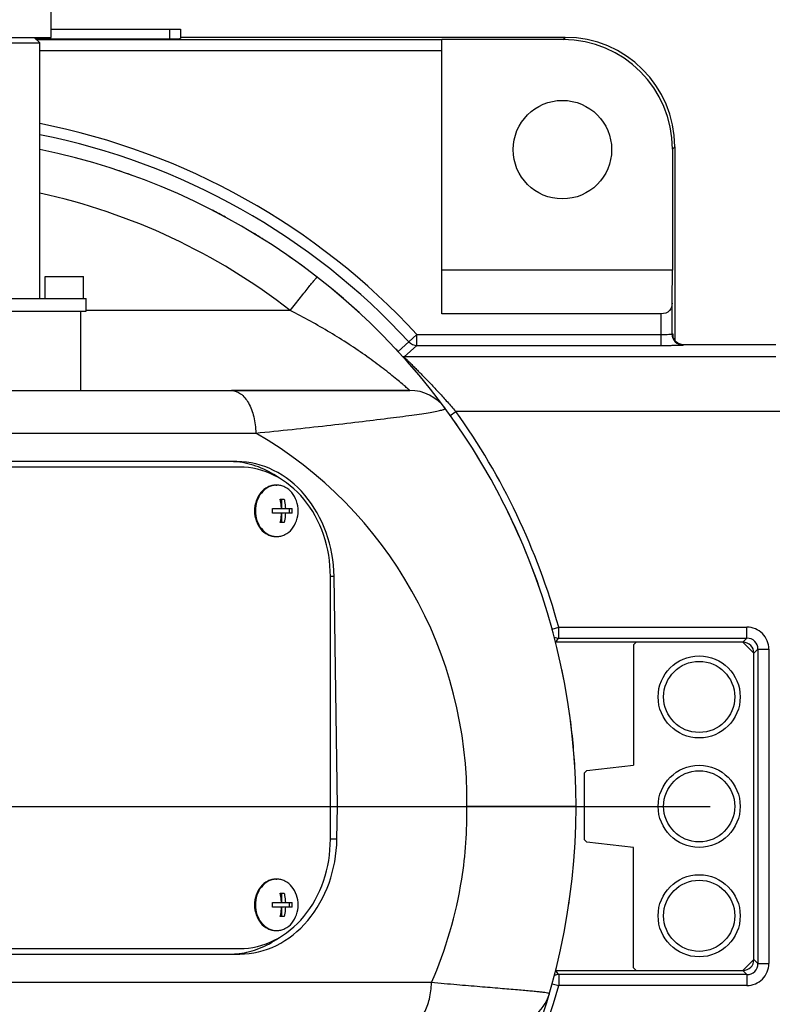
# Model space of a CAD drawing. Header units: millimetres. Extents: x 0 to 770, y -15 to 420.
# Tile 24 of 116: x 132 to 143, y 270 to 285. Entities that reach past the tile are written whole.
import ezdxf

# ---------------------------------------------------------------- set-up
doc = ezdxf.new("R2010")
doc.units = ezdxf.units.MM
doc.header["$LTSCALE"] = 32.67
doc.linetypes.add('CENTER', pattern=[0.6, 0.375, -0.075, 0.075, -0.075])
doc.linetypes.add('PHANTOM', pattern=[0.8, 0.45, -0.05, 0.1, -0.05, 0.1, -0.05])
doc.layers.get('0').update_dxf_attribs({"linetype": 'CONTINUOUS'})
for name, color, linetype in [('1_DESIGN', 7, 'CONTINUOUS'), ('ASSY', 7, 'CONTINUOUS'), ('AXIS', 7, 'CONTINUOUS'), ('CHAMFER', 7, 'CONTINUOUS'), ('CRV2', 7, 'CONTINUOUS'), ('DRAFT', 7, 'CONTINUOUS'), ('DRIV_DIM', 7, 'CONTINUOUS'), ('ROUND', 7, 'CONTINUOUS')]:
    doc.layers.add(name, color=color, linetype=linetype)
doc.styles.get("Standard").update_dxf_attribs({"font": 'txt', "width": 0.8})
doc.dimstyles.new('DIMSTYLE_10', dxfattribs={"dimtxt": 3.8, "dimasz": 1.8, "dimexe": 2, "dimexo": 1.5, "dimgap": 0.95, "dimtad": 1, "dimdec": 3, "dimlfac": 12, "dimdsep": 46, "dimtxsty": 'STANDARD', "dimblk": 'OPEN', "dimblk1": 'OPEN', "dimblk2": 'OPEN', "dimcen": 0.09, "dimadec": 0, "dimazin": 0, "dimtp": 0.001, "dimtm": 0.001, "dimtfac": 1, "dimtdec": 3, "dimtofl": 0, "dimtmove": 0, "dimatfit": 3, "dimldrblk": 'OPEN', "dimfxl": 1, "dimtolj": 1, "dimarcsym": 0})
doc.dimstyles.new('DIMSTYLE_11', dxfattribs={"dimtxt": 3.8, "dimasz": 1.8, "dimexe": 2, "dimexo": 1.5, "dimgap": 0.95, "dimtad": 1, "dimdec": 0, "dimlfac": 12, "dimdsep": 46, "dimtxsty": 'STANDARD', "dimblk": 'OPEN', "dimblk1": 'OPEN', "dimblk2": 'OPEN', "dimcen": 0.09, "dimadec": 0, "dimazin": 0, "dimtp": 0.001, "dimtm": 0.001, "dimtfac": 1, "dimtdec": 0, "dimtofl": 0, "dimtmove": 0, "dimatfit": 3, "dimldrblk": 'OPEN', "dimfxl": 1, "dimtolj": 1, "dimarcsym": 0})
doc.dimstyles.new('DIMSTYLE_12', dxfattribs={"dimtxt": 3.8, "dimasz": 1.8, "dimexe": 2, "dimexo": 1.5, "dimgap": 1.9, "dimtad": 1, "dimdec": 3, "dimlfac": 12, "dimdsep": 46, "dimtxsty": 'STANDARD', "dimblk": 'OPEN', "dimblk1": 'OPEN', "dimblk2": 'OPEN', "dimcen": 0.09, "dimadec": 0, "dimazin": 0, "dimtp": 0.5, "dimtm": 0.5, "dimtfac": 1, "dimtdec": 3, "dimtofl": 0, "dimtmove": 0, "dimatfit": 3, "dimldrblk": 'OPEN', "dimfxl": 1, "dimtolj": 1, "dimarcsym": 0})

# ---------------------------------------------------------------- blocks, each defined once
blk = doc.blocks.new('_OPEN')
at = {"color": 0, "linetype": 'BYBLOCK'}
for p, q in [((0, 0), (-1, 0.342)), ((-1, -0.342), (0, 0)), ((-1, 0), (0, 0))]:
    blk.add_line(p, q, dxfattribs=at)
blk = doc.blocks.new('*D39')
at = {"layer": 'DRIV_DIM', "color": 2, "linetype": 'CONTINUOUS'}
for p, q in [((143.748, 281.25), (143.748, 322.219)), ((130.148, 320.219), (136.948, 320.219)), ((143.748, 320.219), (136.948, 320.219)), ((136.948, 320.219), (161.195, 320.219))]:
    blk.add_line(p, q, dxfattribs=at)
at = {"layer": 'DRIV_DIM', "color": 2, "linetype": 'CONTINUOUS', "xscale": 1.8, "yscale": 1.8, "zscale": 1.8, "rotation": 180}
blk.add_blockref('_OPEN', (130.148, 320.219), dxfattribs=at)
at = {"layer": 'DRIV_DIM', "color": 2, "linetype": 'CONTINUOUS', "xscale": 1.8, "yscale": 1.8, "zscale": 1.8}
blk.add_blockref('_OPEN', (143.748, 320.219), dxfattribs=at)
blk = doc.blocks.new('*D41')
at = {"layer": 'DRIV_DIM', "color": 2, "linetype": 'CONTINUOUS'}
for p, q in [((123.126, 293.596), (202.953, 293.596)), ((202.953, 293.596), (205.903, 293.596)), ((203.903, 293.596), (203.903, 283.158)), ((203.903, 272.721), (203.903, 283.158))]:
    blk.add_line(p, q, dxfattribs=at)
at = {"layer": 'DRIV_DIM', "color": 2, "linetype": 'CONTINUOUS', "xscale": 1.8, "yscale": 1.8, "zscale": 1.8}
for p, rotation in [((203.903, 293.596), 90), ((203.903, 272.721), 270)]:
    blk.add_blockref('_OPEN', p, dxfattribs=dict(at, rotation=rotation))
blk = doc.blocks.new('*D42')
at = {"layer": 'DRIV_DIM', "color": 2, "linetype": 'CONTINUOUS'}
for p, q in [((203.903, 272.721), (203.903, 261.533)), ((203.903, 250.346), (203.903, 261.533)), ((117.315, 250.346), (205.903, 250.346))]:
    blk.add_line(p, q, dxfattribs=at)
at = {"layer": 'DRIV_DIM', "color": 2, "linetype": 'CONTINUOUS', "xscale": 1.8, "yscale": 1.8, "zscale": 1.8}
for p, rotation in [((203.903, 272.721), 90), ((203.903, 250.346), 270)]:
    blk.add_blockref('_OPEN', p, dxfattribs=dict(at, rotation=rotation))
blk = doc.blocks.new('*D43')
at = {"layer": 'DRIV_DIM', "color": 2, "linetype": 'CONTINUOUS'}
for p, q in [((235.231, 291.25), (244.848, 292.946)), ((19.24, 272.721), (13.678, 272.721))]:
    blk.add_line(p, q, dxfattribs=at)
for points in [[(241.947, 294.257), (242.879, 292.598), (243.158, 294.48)], [(15.077, 274.526), (15.678, 272.721), (16.308, 274.516)]]:
    blk.add_lwpolyline(points, dxfattribs=at)
for start, end in [(10, 95), (95, 180)]:
    blk.add_arc((130.148, 272.721), 114.47, start, end, dxfattribs=at)
blk = doc.blocks.new('*D44')
at = {"layer": 'DRIV_DIM', "color": 2, "linetype": 'CONTINUOUS'}
for p, q in [((19.24, 272.721), (13.678, 272.721)), ((235.231, 254.192), (244.848, 252.496))]:
    blk.add_line(p, q, dxfattribs=at)
for points in [[(16.308, 270.926), (15.678, 272.721), (15.077, 270.916)], [(243.158, 250.962), (242.879, 252.844), (241.947, 251.185)]]:
    blk.add_lwpolyline(points, dxfattribs=at)
for start, end in [(180, 265), (265, 350)]:
    blk.add_arc((130.148, 272.721), 114.47, start, end, dxfattribs=at)

msp = doc.modelspace()

# ---------------------------------------------------------------- linework, layer by layer
at = {"color": 7, "linetype": 'CONTINUOUS'}
for p, q in [((132.360666, 284.429317), (132.360666, 284.845984)), ((127.935693, 284.429317), (132.36064, 284.429317)), ((128.984455, 284.345985), (132.189833, 284.345985)), ((138.314833, 280.220984), (138.314833, 284.396379)), ((140.157466, 284.396379), (138.314833, 284.396379)), ((141.823562, 282.730283), (141.823562, 280.88765)), ((141.858476, 282.765198), (141.858476, 279.819292)), ((132.814833, 279.054317), (132.814833, 280.26265)), ((141.652474, 280.220984), (138.314833, 280.220984))]:
    msp.add_line(p, q, dxfattribs=at)
at = {"color": 9, "linetype": 'CONTINUOUS'}
for p, q in [((140.157466, 284.396379), (140.192381, 284.431294)), ((138.314833, 284.3919), (132.143917, 284.3919)), ((138.314833, 284.225291), (132.189833, 284.225291)), ((141.823562, 282.730283), (141.858476, 282.765198)), ((141.823562, 280.88765), (138.314833, 280.88765)), ((141.819083, 279.912862), (141.819083, 280.381885)), ((141.652474, 279.907196), (141.652474, 280.220984))]:
    msp.add_line(p, q, dxfattribs=at)
at = {"color": 7, "linetype": 'CONTINUOUS'}
msp.add_circle((140.148166, 282.720984), 0.75, dxfattribs=at)
for start, end in [(70.3205698, 71.5537864), (61.5182326, 62.775137), (57.5113889, 58.9997918), (53.5863176, 55.2290538), (46.9960492, 50.5783682), (42.8167717, 43.0051327), (38.9624701, 38.9699382), (34.443043, 35.5653604), (30.8419546, 31.7366077), (18.5505246, 27.3133864), (15.0096894, 15.3806305), (10.6561315, 11.7944339), (3.3331345, 8.1315652), (359.4082168, 359.6808293), (351.4851355, 351.9945684), (347.6753669, 347.9033891), (343.7242655, 343.8501602)]:
    msp.add_arc((130.148166, 272.720984), 10.208333, start, end, dxfattribs=at)
for centre, major_axis, ratio, start_param, end_param in [((140.156324, 282.729141), (1.179319, 1.179319), 0.999315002, -0.785055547, 0.785055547), ((141.80174, 280.88765), (0, 0.833333), 0.026185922, -2.222973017, -1.570796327)]:
    msp.add_ellipse(centre, major_axis=major_axis, ratio=ratio, start_param=start_param, end_param=end_param, dxfattribs=at)
msp.add_open_spline([(141.819083, 280.381885), (141.818301, 280.342794), (141.794091, 280.250022), (141.698421, 280.220984), (141.652474, 280.220984)], degree=3, knots=[0, 0, 0, 0, 0.459740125, 1, 1, 1, 1], dxfattribs=at)
at = {"layer": '1_DESIGN', "color": 7, "linetype": 'CONTINUOUS'}
for p, q in [((135.852753, 277.40015), (135.912264, 277.40015)), ((135.873153, 277.40015), (135.873153, 277.256817)), ((135.73373, 277.256817), (135.870271, 277.256817)), ((135.873153, 277.256817), (136.031287, 277.256817)), ((135.992176, 277.18515), (135.992176, 277.256817)), ((135.870271, 277.18515), (135.73373, 277.18515)), ((135.873153, 277.18515), (135.873153, 277.041817)), ((136.031287, 277.18515), (135.873153, 277.18515)), ((135.912264, 277.041817), (135.852753, 277.041817)), ((135.852753, 271.40015), (135.912264, 271.40015)), ((135.873153, 271.40015), (135.873153, 271.256817)), ((135.73373, 271.256817), (135.870271, 271.256817)), ((135.873153, 271.256817), (136.031287, 271.256817)), ((135.992176, 271.18515), (135.992176, 271.256817)), ((135.870271, 271.18515), (135.73373, 271.18515)), ((136.031287, 271.18515), (135.873153, 271.18515)), ((135.873153, 271.18515), (135.873153, 271.041817)), ((135.912264, 271.041817), (135.852753, 271.041817))]:
    msp.add_line(p, q, dxfattribs=at)
for centre, radius, start, end in [((135.798755, 277.342574), 0.270076, 90.0009756, 92.828435), ((134.882278, 277.220968), 0.852205, 357.5911783, 2.4088217), ((135.179834, 277.220968), 0.852205, 357.5911783, 2.4088217), ((135.798755, 277.099393), 0.270076, 267.171565, 269.9990244), ((135.798755, 271.342574), 0.270076, 90.0009756, 92.828435), ((134.882278, 271.220968), 0.852205, 357.5911783, 2.4088217), ((135.179834, 271.220968), 0.852205, 357.5911783, 2.4088217), ((135.798755, 271.099393), 0.270076, 267.171565, 269.9990244)]:
    msp.add_arc(centre, radius, start, end, dxfattribs=at)
for points, knots in [([(135.785428, 277.612321), (135.764668, 277.611296), (135.722842, 277.604312), (135.642625, 277.571243), (135.555194, 277.494898), (135.488794, 277.367736), (135.473514, 277.270332), (135.473514, 277.220984)], [0, 0, 0, 0, 0.113706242, 0.229553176, 0.471276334, 0.730046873, 1, 1, 1, 1]), ([(136.123987, 277.220984), (136.123987, 277.271622), (136.10791, 277.371509), (136.038129, 277.500976), (135.946487, 277.576846), (135.863171, 277.607485), (135.820049, 277.61265), (135.798751, 277.61265)], [0, 0, 0, 0, 0.270546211, 0.529337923, 0.770528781, 0.886208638, 1, 1, 1, 1]), ([(135.870271, 277.256817), (135.869789, 277.269028), (135.866914, 277.317109), (135.860155, 277.364976), (135.852753, 277.40015)], [0, 0, 0, 0, 0.253718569, 1, 1, 1, 1]), ([(135.912264, 277.40015), (135.9147, 277.388573), (135.923566, 277.341223), (135.928349, 277.293124), (135.929782, 277.256817)], [0, 0, 0, 0, 0.245622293, 1, 1, 1, 1]), ([(135.473514, 277.220984), (135.473514, 277.171635), (135.488794, 277.074232), (135.555194, 276.947069), (135.642625, 276.870724), (135.722842, 276.837656), (135.764668, 276.830672), (135.785428, 276.829646)], [0, 0, 0, 0, 0.269953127, 0.528723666, 0.770446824, 0.886293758, 1, 1, 1, 1]), ([(135.798751, 276.829317), (135.820049, 276.829317), (135.863171, 276.834483), (135.946487, 276.865122), (136.038129, 276.940991), (136.10791, 277.070459), (136.123987, 277.170345), (136.123987, 277.220984)], [0, 0, 0, 0, 0.113791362, 0.229471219, 0.470662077, 0.729453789, 1, 1, 1, 1]), ([(135.852753, 277.041817), (135.855189, 277.053394), (135.864055, 277.100744), (135.868838, 277.148844), (135.870271, 277.18515)], [0, 0, 0, 0, 0.245622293, 1, 1, 1, 1]), ([(135.929782, 277.18515), (135.9293, 277.17294), (135.926426, 277.124858), (135.919666, 277.076991), (135.912264, 277.041817)], [0, 0, 0, 0, 0.253718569, 1, 1, 1, 1]), ([(135.785428, 271.612321), (135.764668, 271.611296), (135.722842, 271.604312), (135.642625, 271.571243), (135.555194, 271.494898), (135.488794, 271.367736), (135.473514, 271.270332), (135.473514, 271.220984)], [0, 0, 0, 0, 0.113706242, 0.229553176, 0.471276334, 0.730046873, 1, 1, 1, 1]), ([(136.123987, 271.220984), (136.123987, 271.271622), (136.10791, 271.371509), (136.038129, 271.500976), (135.946487, 271.576846), (135.863171, 271.607485), (135.820049, 271.61265), (135.798751, 271.61265)], [0, 0, 0, 0, 0.270546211, 0.529337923, 0.770528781, 0.886208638, 1, 1, 1, 1]), ([(135.870271, 271.256817), (135.869789, 271.269028), (135.866914, 271.317109), (135.860155, 271.364976), (135.852753, 271.40015)], [0, 0, 0, 0, 0.253718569, 1, 1, 1, 1]), ([(135.912264, 271.40015), (135.9147, 271.388573), (135.923566, 271.341223), (135.928349, 271.293124), (135.929782, 271.256817)], [0, 0, 0, 0, 0.245622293, 1, 1, 1, 1]), ([(135.473514, 271.220984), (135.473514, 271.171635), (135.488794, 271.074232), (135.555194, 270.947069), (135.642625, 270.870724), (135.722842, 270.837656), (135.764668, 270.830672), (135.785428, 270.829646)], [0, 0, 0, 0, 0.269953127, 0.528723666, 0.770446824, 0.886293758, 1, 1, 1, 1]), ([(135.798751, 270.829317), (135.820049, 270.829317), (135.863171, 270.834483), (135.946487, 270.865122), (136.038129, 270.940991), (136.10791, 271.070459), (136.123987, 271.170345), (136.123987, 271.220984)], [0, 0, 0, 0, 0.113791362, 0.229471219, 0.470662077, 0.729453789, 1, 1, 1, 1]), ([(135.852753, 271.041817), (135.855189, 271.053394), (135.864055, 271.100744), (135.868838, 271.148844), (135.870271, 271.18515)], [0, 0, 0, 0, 0.245622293, 1, 1, 1, 1]), ([(135.929782, 271.18515), (135.9293, 271.17294), (135.926426, 271.124858), (135.919666, 271.076991), (135.912264, 271.041817)], [0, 0, 0, 0, 0.253718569, 1, 1, 1, 1])]:
    msp.add_open_spline(points, degree=3, knots=knots, dxfattribs=at)
at = {"layer": 'ASSY', "color": 7, "linetype": 'CONTINUOUS'}
for p, q in [((132.273166, 280.454317), (132.273166, 280.78765)), ((132.273166, 280.78765), (132.8565, 280.78765)), ((132.8565, 280.454317), (132.8565, 280.78765)), ((135.785358, 277.61265), (135.798751, 277.61265)), ((135.785358, 276.829317), (135.798751, 276.829317)), ((135.785358, 271.61265), (135.798751, 271.61265)), ((135.785358, 270.829317), (135.798751, 270.829317))]:
    msp.add_line(p, q, dxfattribs=at)
for centre in [(142.2315, 274.38765), (142.2315, 272.720984), (142.2315, 271.054317)]:
    msp.add_circle(centre, 0.541667, dxfattribs=at)
for points, knots in [([(135.785358, 277.61265), (135.764059, 277.61265), (135.720937, 277.607486), (135.637621, 277.576845), (135.545979, 277.500976), (135.476199, 277.371509), (135.460121, 277.271622), (135.460121, 277.220984)], [0, 0, 0, 0, 0.113791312, 0.229471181, 0.470661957, 0.729453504, 1, 1, 1, 1]), ([(135.460121, 277.220984), (135.460121, 277.170345), (135.476199, 277.070458), (135.545979, 276.940991), (135.637621, 276.865122), (135.720937, 276.834482), (135.764059, 276.829317), (135.785358, 276.829317)], [0, 0, 0, 0, 0.270546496, 0.529338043, 0.770528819, 0.886208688, 1, 1, 1, 1]), ([(135.785358, 271.61265), (135.764059, 271.61265), (135.720937, 271.607486), (135.637621, 271.576845), (135.545979, 271.500976), (135.476199, 271.371509), (135.460121, 271.271622), (135.460121, 271.220984)], [0, 0, 0, 0, 0.113791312, 0.229471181, 0.470661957, 0.729453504, 1, 1, 1, 1]), ([(135.460121, 271.220984), (135.460121, 271.170345), (135.476199, 271.070458), (135.545979, 270.940991), (135.637621, 270.865122), (135.720937, 270.834482), (135.764059, 270.829317), (135.785358, 270.829317)], [0, 0, 0, 0, 0.270546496, 0.529338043, 0.770528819, 0.886208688, 1, 1, 1, 1])]:
    msp.add_open_spline(points, degree=3, knots=knots, dxfattribs=at)
at = {"layer": 'AXIS', "color": 7, "linetype": 'CONTINUOUS'}
for p, q in [((132.189833, 280.454317), (132.189833, 284.345985)), ((127.398166, 280.454317), (132.898166, 280.454317)), ((132.898166, 280.26265), (132.898166, 280.454317)), ((127.398166, 280.26265), (132.898166, 280.26265)), ((137.824903, 279.054317), (135.107032, 279.054317))]:
    msp.add_line(p, q, dxfattribs=at)
at = {"layer": 'AXIS', "color": 7, "linetype": 'CENTER'}
msp.add_line((130.148166, 272.720984), (239.556069, 272.720984), dxfattribs=at)
at = {"layer": 'AXIS', "color": 7, "linetype": 'CONTINUOUS'}
for centre in [(142.2315, 274.38765), (142.2315, 272.720984), (142.2315, 271.054317)]:
    msp.add_circle(centre, 0.625, dxfattribs=at)
at = {"layer": 'CHAMFER', "color": 7, "linetype": 'CONTINUOUS'}
for p, q in [((132.106501, 284.429317), (132.189833, 284.345985)), ((141.273166, 275.220984), (141.2315, 275.179317)), ((141.2315, 275.179317), (141.2315, 273.345984)), ((142.898166, 275.220984), (141.273166, 275.220984)), ((143.064833, 275.054317), (142.898166, 275.220984)), ((143.064833, 270.38765), (143.064833, 275.054317)), ((140.518565, 273.266769), (141.2315, 273.345984)), ((140.518565, 273.266769), (140.4815, 273.225357)), ((140.4815, 273.225357), (140.4815, 272.21661)), ((140.4815, 272.21661), (140.518565, 272.175199)), ((141.2315, 272.095984), (140.518565, 272.175199)), ((141.2315, 270.26265), (141.2315, 272.095984)), ((142.898166, 270.220984), (143.064833, 270.38765)), ((141.2315, 270.26265), (141.273166, 270.220984)), ((141.273166, 270.220984), (142.898166, 270.220984))]:
    msp.add_line(p, q, dxfattribs=at)
at = {"layer": 'CRV2', "color": 4, "linetype": 'PHANTOM'}
for radius, end in [(105.203574, 350), (95.203574, 350), (39.591936, 167.3536474)]:
    msp.add_arc((130.148166, 272.720984), radius, 10, end, dxfattribs=at)
at = {"layer": 'DRAFT', "color": 7, "linetype": 'CONTINUOUS'}
msp.add_line((140.192381, 284.431294), (134.332233, 284.431294), dxfattribs=at)
at = {"layer": 'ROUND', "color": 7, "linetype": 'CONTINUOUS'}
for p, q in [((132.360666, 284.554317), (134.332229, 284.554317)), ((134.332233, 284.554317), (134.332233, 284.413836)), ((132.126346, 284.409472), (134.165567, 284.409472)), ((143.398166, 279.75056), (141.992468, 279.75056)), ((121.173166, 279.054317), (137.824903, 279.054317)), ((135.231764, 277.88765), (124.841696, 277.88765)), ((135.19231, 277.970984), (124.950824, 277.970984)), ((136.615749, 272.220984), (136.615749, 276.220984)), ((136.722093, 272.720984), (136.671027, 276.220984)), ((141.273166, 275.220984), (140.045162, 275.220984)), ((136.714798, 272.220984), (136.722093, 272.720984)), ((136.722093, 272.720984), (138.694468, 272.720984)), ((124.841696, 270.554317), (135.231764, 270.554317)), ((124.994595, 270.470984), (135.236081, 270.470984)), ((140.045162, 270.220984), (141.273166, 270.220984))]:
    msp.add_line(p, q, dxfattribs=at)
at = {"layer": 'ROUND', "color": 9, "linetype": 'CONTINUOUS'}
for p, q in [((134.165567, 284.554317), (134.165567, 284.409472)), ((136.00435, 280.271596), (132.898166, 280.271596)), ((137.810915, 279.794189), (137.646646, 279.647255)), ((137.810915, 279.794189), (137.933341, 279.907196)), ((137.933341, 279.740555), (137.933341, 279.907196)), ((137.933341, 279.907196), (141.652474, 279.907196)), ((141.652474, 279.740555), (141.652474, 279.907196)), ((141.819083, 279.912862), (141.825401, 279.917074)), ((137.933341, 279.740555), (137.741011, 279.568609)), ((137.933341, 279.740555), (141.652474, 279.740555)), ((141.985693, 279.746221), (141.992011, 279.750433)), ((141.992011, 279.750433), (141.992468, 279.75056)), ((143.398166, 279.750433), (141.992011, 279.750433)), ((143.398166, 279.568609), (137.741011, 279.568609)), ((138.437901, 278.673911), (138.523531, 278.735403)), ((143.748166, 278.735403), (138.523531, 278.735403)), ((121.375905, 278.405102), (135.478359, 278.405102)), ((136.671027, 276.220984), (136.615749, 276.220984)), ((139.99232, 275.421475), (140.091956, 275.448808)), ((140.091956, 275.282198), (140.091956, 275.448808)), ((140.091956, 275.448808), (142.959438, 275.448808)), ((142.959438, 275.282198), (142.959438, 275.448808)), ((140.091956, 275.282198), (142.959438, 275.282198)), ((142.898224, 275.220984), (142.959438, 275.282198)), ((143.064833, 275.054374), (143.126048, 275.115589)), ((143.126048, 275.115589), (143.292657, 275.115589)), ((143.126048, 275.115589), (143.126048, 270.326378)), ((143.292657, 275.115589), (143.292657, 270.326378)), ((136.714798, 272.220984), (136.615749, 272.220984)), ((143.064833, 270.387593), (143.126048, 270.326378)), ((142.898224, 270.220984), (142.959438, 270.159769)), ((143.126048, 270.326378), (143.292657, 270.326378)), ((138.154896, 270.036866), (121.720743, 270.036866)), ((142.959438, 270.159769), (140.091956, 270.159769)), ((140.091956, 270.159769), (140.091956, 269.993159)), ((142.959438, 270.159769), (142.959438, 269.993159)), ((139.991459, 270.020728), (140.091956, 269.993159)), ((142.959438, 269.993159), (140.091956, 269.993159))]:
    msp.add_line(p, q, dxfattribs=at)
at = {"layer": 'ROUND', "color": 7, "linetype": 'CONTINUOUS'}
msp.add_lwpolyline([(141.992466, 279.750559), (141.975323, 279.751447), (141.946719, 279.756989), (141.920861, 279.766804), (141.898325, 279.779856), (141.879444, 279.795032), (141.8642, 279.811312), (141.852309, 279.827891), (141.84361, 279.843683), (141.837822, 279.857396), (141.834462, 279.867765), (141.832826, 279.874238), (141.832204, 279.877298), (141.832126, 279.877752)], dxfattribs=at)
at = {"layer": 'ROUND', "color": 9, "linetype": 'CONTINUOUS'}
for centre, radius, start, end in [((130.148166, 272.720984), 10.594838, 42.7089826, 78.8840155), ((130.148166, 272.720984), 10.428229, 42.7089826, 78.7049562), ((130.148162, 272.738424), 9.541678, 52.1389731, 77.64262), ((141.985801, 279.912939), 0.166717, 180.026135, 269.9629549), ((141.992565, 279.917197), 0.167164, 180.0422619, 191.2541856), ((141.991782, 279.917076), 0.166372, 191.2658927, 193.8620968), ((140.940437, 279.797031), 0.896348, 4.785881, 5.2657993), ((140.722657, 279.778681), 1.1149, 4.4902121, 4.791817), ((141.992342, 279.917326), 0.167001, 219.0168583, 220.1834794), ((141.992243, 279.917364), 0.166967, 241.9579825, 245.3388516), ((141.9921, 279.91708), 0.16665, 245.3426489, 251.5217452), ((141.992132, 279.917193), 0.166767, 251.5236541, 255.9104749), ((141.992062, 279.916971), 0.166534, 255.9153737, 261.8723193), ((141.99213, 279.917455), 0.167023, 261.8727445, 268.8643818), ((141.992087, 279.916221), 0.165789, 268.8705883, 269.9735166), ((137.741104, 279.735615), 0.167006, 261.4694826, 269.9681142), ((130.148166, 272.720984), 10.311158, 15.3402589, 35.682441), ((132.236881, 272.819148), 6.458333, 359.1290869, 59.8737934), ((142.959486, 275.115636), 0.333172, 359.9918759, 90.0081241), ((113.171016, 295.812575), 33.856068, 322.53983, 322.6702265), ((142.959623, 275.115774), 0.166425, 359.9363939, 90.0636061), ((132.224936, 272.623666), 6.470265, 351.0181063, 0.8618011), ((132.236862, 272.622827), 6.458353, 336.3964544, 351.0089386), ((113.170907, 249.629309), 33.856205, 37.3297737, 37.4600595), ((142.959486, 270.326331), 0.333172, 269.9918759, 0.0081241), ((142.959623, 270.326194), 0.166425, 269.9363939, 0.0636061), ((130.148166, 272.720984), 10.311158, 331.9044947, 344.6597411)]:
    msp.add_arc(centre, radius, start, end, dxfattribs=at)
at = {"layer": 'ROUND', "color": 7, "linetype": 'CONTINUOUS'}
for centre, radius, start, end in [((130.148166, 272.720984), 10.208333, 339.8739267, 78.4582522), ((137.824903, 278.38765), 0.666667, 36.4332912, 90), ((135.083102, 276.761888), 1.209096, 84.8314585, 89.9961963), ((135.083035, 271.681487), 1.210503, 270.006958, 276.7645146), ((139.309623, 270.054317), 0.666667, 270, 343.7710715)]:
    msp.add_arc(centre, radius, start, end, dxfattribs=at)
for centre, major_axis, ratio, start_param, end_param in [((140.191238, 282.764056), (1.179319, 1.179319), 0.999315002, -0.785055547, 0.785055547), ((134.165567, 284.413836), (0.166667, 0), 0.026185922, -1.570796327, 0.000000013), ((135.217843, 276.220984), (-0.082058, 1.748675), 0.8298226, -1.609716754, -0.038920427), ((142.898109, 275.05426), (0.117932, 0.117932), 0.999315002, -0.785055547, 0.785055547), ((135.261614, 272.220984), (0.082058, 1.748675), 0.8298226, -3.102672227, -1.5318759), ((142.898109, 270.387707), (0.117932, -0.117932), 0.999315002, -0.785055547, 0.785055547)]:
    msp.add_ellipse(centre, major_axis=major_axis, ratio=ratio, start_param=start_param, end_param=end_param, dxfattribs=at)
at = {"layer": 'ROUND', "color": 9, "linetype": 'CONTINUOUS'}
for points, knots in [([(136.00435, 280.271596), (136.030566, 280.305296), (136.082011, 280.37122), (136.15691, 280.466563), (136.226085, 280.553978), (136.286936, 280.630153), (136.331478, 280.6853), (136.361287, 280.721532), (136.378743, 280.74264), (136.392488, 280.758419), (136.403023, 280.771302), (136.408901, 280.77591), (136.412649, 280.781153), (136.413516, 280.780479)], [0, 0, 0, 0, 0.19608485, 0.384036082, 0.55683185, 0.708005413, 0.831900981, 0.882128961, 0.923892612, 0.956802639, 0.980558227, 0.994957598, 1, 1, 1, 1]), ([(137.824903, 279.054317), (137.823473, 279.054831), (137.819651, 279.060023), (137.80888, 279.067774), (137.79266, 279.082957), (137.769719, 279.102503), (137.741222, 279.12722), (137.69306, 279.1682), (137.622043, 279.227535), (137.525478, 279.305668), (137.416307, 279.390981), (137.297169, 279.48063), (137.125188, 279.605038), (136.897183, 279.760071), (136.61034, 279.93955), (136.311816, 280.111281), (136.107629, 280.219238), (136.00435, 280.271596)], [0, 0, 0, 0, 0.002076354, 0.008253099, 0.01838076, 0.03222813, 0.049505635, 0.069889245, 0.118637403, 0.175927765, 0.239592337, 0.307920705, 0.379621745, 0.529575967, 0.684516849, 0.841800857, 1, 1, 1, 1]), ([(141.652474, 279.907196), (141.673403, 279.907196), (141.712135, 279.907492), (141.757969, 279.908283), (141.787723, 279.909678), (141.803587, 279.910193), (141.812708, 279.911858), (141.818265, 279.911774), (141.819083, 279.912862)], [0, 0, 0, 0, 0.376235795, 0.697071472, 0.821463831, 0.915409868, 0.975516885, 1, 1, 1, 1]), ([(141.825401, 279.917074), (141.827916, 279.918749), (141.830979, 279.895597), (141.832088, 279.889188), (141.833002, 279.879294)], [0, 0, 0, 0, 0.233192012, 1, 1, 1, 1]), ([(141.652474, 279.740555), (141.694323, 279.740555), (141.755157, 279.740726), (141.832668, 279.741465), (141.882239, 279.742026), (141.923063, 279.743152), (141.954362, 279.743285), (141.973372, 279.745666), (141.983489, 279.744754), (141.985693, 279.746221)], [0, 0, 0, 0, 0.376620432, 0.547373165, 0.69778265, 0.822269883, 0.916220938, 0.976169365, 1, 1, 1, 1]), ([(137.741011, 279.568609), (137.7404, 279.568154), (137.742382, 279.564628), (137.745463, 279.560594), (137.752374, 279.55246), (137.766263, 279.537403), (137.790345, 279.512528), (137.825455, 279.477162), (137.867946, 279.434696), (137.916158, 279.386504), (137.968847, 279.333539), (138.045482, 279.255802), (138.14641, 279.151576), (138.270734, 279.019322), (138.397496, 278.879905), (138.481571, 278.784095), (138.523531, 278.735403)], [0, 0, 0, 0, 0.001996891, 0.007355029, 0.016194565, 0.028388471, 0.062013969, 0.106333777, 0.159395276, 0.219475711, 0.285163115, 0.355336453, 0.505794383, 0.665688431, 0.831407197, 1, 1, 1, 1]), ([(135.107032, 279.054317), (135.156453, 279.054317), (135.267254, 279.009541), (135.382328, 278.857454), (135.458473, 278.648491), (135.477136, 278.48897), (135.478359, 278.405102)], [0, 0, 0, 0, 0.183192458, 0.41049882, 0.689085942, 1, 1, 1, 1]), ([(135.478359, 278.405102), (135.663553, 278.423328), (136.02468, 278.460478), (136.548581, 278.518005), (137.032867, 278.573992), (137.463957, 278.626486), (137.782956, 278.668051), (137.999235, 278.699079), (138.127083, 278.719202), (138.217255, 278.735124), (138.275699, 278.747603), (138.308066, 278.755128), (138.334013, 278.763555), (138.350339, 278.768198), (138.364291, 278.77948), (138.361269, 278.783575)], [0, 0, 0, 0, 0.19153933, 0.37366183, 0.54248536, 0.69332585, 0.82065988, 0.873579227, 0.918238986, 0.953813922, 0.967948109, 0.979526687, 0.988477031, 0.994761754, 1, 1, 1, 1]), ([(137.783569, 269.38765), (137.83299, 269.38765), (137.943791, 269.432426), (138.058865, 269.584514), (138.13501, 269.793476), (138.153673, 269.952997), (138.154896, 270.036866)], [0, 0, 0, 0, 0.183192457, 0.410498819, 0.689085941, 1, 1, 1, 1]), ([(139.949725, 269.868), (139.950491, 269.870632), (139.935084, 269.874884), (139.917141, 269.87898), (139.87576, 269.885037), (139.823141, 269.891417), (139.753656, 269.898796), (139.670151, 269.906879), (139.572193, 269.915793), (139.41485, 269.929513), (139.186944, 269.948595), (138.879224, 269.974151), (138.529925, 270.003691), (138.283874, 270.025274), (138.154896, 270.036866)], [0, 0, 0, 0, 0.004558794, 0.017498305, 0.039091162, 0.069238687, 0.10776585, 0.154450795, 0.209034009, 0.27122348, 0.417115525, 0.589296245, 0.784671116, 1, 1, 1, 1])]:
    msp.add_open_spline(points, degree=3, knots=knots, dxfattribs=at)
for points in [[(137.810915, 279.794189), (137.841134, 279.761451), (137.888788, 279.74057), (137.933341, 279.740555)], [(141.862589, 279.812191), (141.84735, 279.830998), (141.836055, 279.853714), (141.830255, 279.877216)], [(141.913749, 279.769998), (141.895221, 279.779867), (141.878302, 279.793533), (141.864757, 279.809571)], [(140.02266, 275.297325), (140.044157, 275.287484), (140.068313, 275.282211), (140.091956, 275.282198)], [(140.091956, 270.159769), (140.069269, 270.159757), (140.046126, 270.154919), (140.025335, 270.145839)]]:
    msp.add_open_spline(points, degree=3, dxfattribs=at)
at = {"layer": 'ROUND', "color": 7, "linetype": 'CONTINUOUS'}
for points, knots in [([(135.8286, 277.723211), (135.734273, 277.791089), (135.530834, 277.902705), (135.304515, 277.955895), (135.192024, 277.966067)], [0, 0, 0, 0, 0.507116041, 1, 1, 1, 1]), ([(136.615749, 276.220984), (136.615749, 276.436466), (136.547559, 276.861515), (136.24967, 277.412449), (135.791774, 277.794129), (135.413301, 277.88765), (135.231764, 277.88765)], [0, 0, 0, 0, 0.270965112, 0.530156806, 0.771720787, 1, 1, 1, 1]), ([(140.3565, 272.721011), (140.3565, 272.720421), (140.352747, 272.721364), (140.348819, 272.720251), (140.339262, 272.720833), (140.327313, 272.720655), (140.311401, 272.720852), (140.283486, 272.720883), (140.239884, 272.7209), (140.177445, 272.720924), (140.101582, 272.720944), (140.012614, 272.720952), (139.868768, 272.720966), (139.659091, 272.720973), (139.373943, 272.72098), (139.047291, 272.720978), (138.816165, 272.72099), (138.694468, 272.720984)], [0, 0, 0, 0, 0.001066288, 0.004242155, 0.009530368, 0.016927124, 0.026424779, 0.038015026, 0.067426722, 0.105052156, 0.150749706, 0.204347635, 0.265645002, 0.410390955, 0.5828167, 0.780337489, 1, 1, 1, 1]), ([(135.231764, 270.554317), (135.413301, 270.554317), (135.791774, 270.647839), (136.24967, 271.029518), (136.547559, 271.580452), (136.615749, 272.005501), (136.615749, 272.220984)], [0, 0, 0, 0, 0.228279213, 0.469843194, 0.729034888, 1, 1, 1, 1]), ([(135.225619, 270.47941), (135.332351, 270.492068), (135.546243, 270.547006), (135.738892, 270.654202), (135.8286, 270.718757)], [0, 0, 0, 0, 0.49302676, 1, 1, 1, 1])]:
    msp.add_open_spline(points, degree=3, knots=knots, dxfattribs=at)

# ---------------------------------------------------------------- dimensions: what is measured, and where the dimension line sits
at = {"layer": 'DRIV_DIM', "color": 2, "linetype": 'CONTINUOUS'}
for base, line1, line2, picture, middle in [((120.171475, 386.755093), ((232.626155, 290.790618), (233.753462, 290.989393)), ((21.884961, 272.720984), (20.740264, 272.720984)), '*D43', (81.052651, 376.12767)), ((120.171475, 158.686874), ((21.884961, 272.720984), (20.740264, 272.720984)), ((232.626155, 254.651349), (233.753462, 254.452575)), '*D44', (114.660499, 159.303857))]:
    dim = msp.add_angular_dim_2l(base=base, line1=line1, line2=line2, dimstyle='DIMSTYLE_12', override={"dimtad": 2}, dxfattribs=at)
    dim.commit()
    dim.dimension.update_dxf_attribs({"geometry": picture, "text_midpoint": middle, "dimtype": 162})
dim = msp.add_linear_dim(base=(143.748166, 320.219372), p1=(130.148166, 272.720984), p2=(143.748166, 279.750433), dimstyle='DIMSTYLE_10', dxfattribs=at)
dim.commit()
dim.dimension.update_dxf_attribs({"geometry": '*D39', "text_midpoint": (145.994987, 320.219372), "dimtype": 160})
dim = msp.add_linear_dim(base=(203.903021, 272.720984), p1=(121.625565, 293.595984), p2=(239.556069, 272.720984), angle=270, text='(280)', dimstyle='DIMSTYLE_11', dxfattribs=at)
dim.commit()
dim.dimension.update_dxf_attribs({"geometry": '*D41', "text_midpoint": (203.903021, 275.558484), "dimtype": 160})
dim = msp.add_linear_dim(base=(203.9030205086, 250.3459836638), p1=(239.5560686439, 272.7209836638), p2=(115.814833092, 250.3459836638), angle=270, dimstyle='DIMSTYLE_11', dxfattribs=at)
dim.commit()
dim.dimension.update_dxf_attribs({"geometry": '*D42', "text_midpoint": (203.9030205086, 256.9734836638), "dimtype": 160})

doc.saveas('drawing.dxf')
